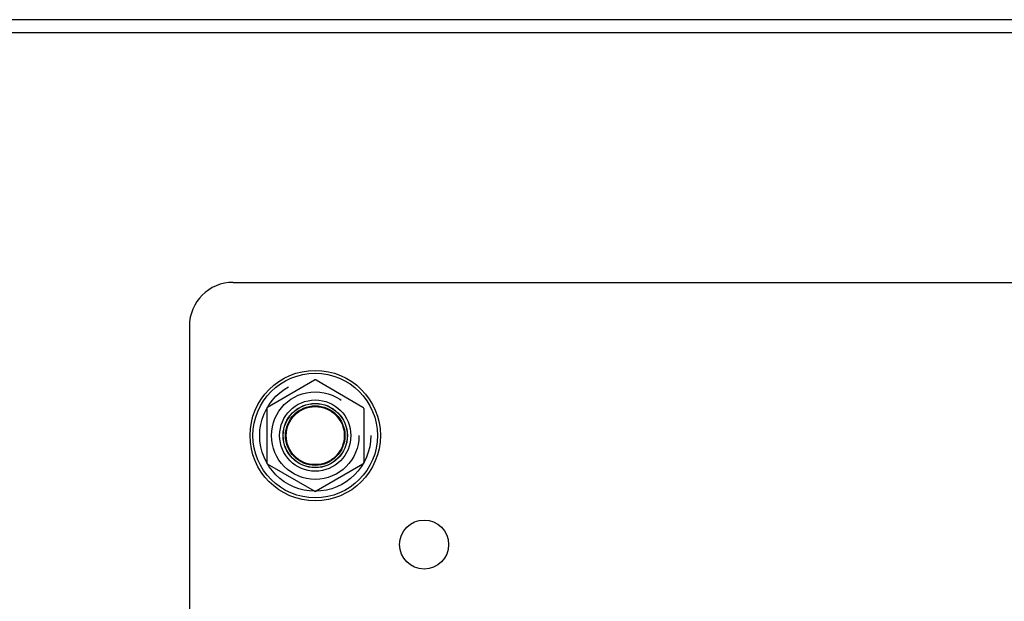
# Model space of a CAD drawing. Header units: inches. Extents: x 0 to 243, y 0 to 157.
# Tile 25 of 28: x 195.85 to 201.48, y 122.81 to 126.13. Entities that reach past the tile are written whole.
import ezdxf

# ---------------------------------------------------------------- set-up
doc = ezdxf.new("R2010")
doc.units = ezdxf.units.IN
doc.header["$LTSCALE"] = 13.357143
doc.header["$MEASUREMENT"] = 0
doc.linetypes.add('DOT', pattern=[0.2, 0.1, -0.1])
doc.linetypes.add('HIDDEN', pattern=[0.2, 0.1, -0.1])
doc.layers.get('0').update_dxf_attribs({"linetype": 'CONTINUOUS'})
doc.layers.add('DEFAULT_2', color=8, linetype='HIDDEN')
doc.layers.add('SUBPANELS', color=7, linetype='CONTINUOUS')

msp = doc.modelspace()

# ---------------------------------------------------------------- linework, layer by layer
at = {"color": 7, "linetype": 'Continuous'}
for p, q in [((212.0908, 126.1301), (195.2408, 126.1301)), ((212.0908, 126.0551), (195.2408, 126.0551)), ((197.2683, 123.9182), (197.5358, 124.0726)), ((197.5458, 124.0726), (197.8133, 123.9182)), ((197.2633, 123.9095), (197.2633, 123.6006)), ((197.8183, 123.9095), (197.8183, 123.6006)), ((197.5358, 123.4375), (197.2683, 123.5919)), ((197.8133, 123.5919), (197.5458, 123.4375))]:
    msp.add_line(p, q, dxfattribs=at)
for radius in [0.3725, 0.3558, 0.2035, 0.1835, 0.183]:
    msp.add_circle((197.5408, 123.7551), radius, dxfattribs=at)
for centre, start, end in [((197.5408, 124.0639), 60, 119.9873), ((197.2733, 123.9095), 120.0108, 179.9876), ((197.8083, 123.9095), 0, 59.988), ((197.2733, 123.6006), 180.0113, 239.988), ((197.8083, 123.6006), 300, 360), ((197.5408, 123.4462), 240.0117, 300)]:
    msp.add_arc(centre, 0.01, start, end, dxfattribs=at)
at = {"layer": 'DEFAULT_2', "color": 8, "linetype": 'HIDDEN'}
for radius in [0.3175, 0.166]:
    msp.add_circle((197.5408, 123.7551), radius, dxfattribs=at)
at = {"layer": 'DEFAULT_2', "color": 8, "linetype": 'DOT'}
msp.add_circle((197.5408, 123.7551), 0.17, dxfattribs=at)
at = {"layer": 'SUBPANELS', "color": 3, "linetype": 'Continuous'}
for p, q in [((197.0718, 124.6301), (210.2598, 124.6301)), ((196.8218, 124.3801), (196.8218, 122.6341))]:
    msp.add_line(p, q, dxfattribs=at)
at = {"layer": 'SUBPANELS', "color": 8, "linetype": 'HIDDEN'}
msp.add_circle((197.5408, 123.7551), 0.25, dxfattribs=at)
at = {"layer": 'SUBPANELS', "color": 3, "linetype": 'Continuous'}
msp.add_circle((198.163, 123.1328), 0.14, dxfattribs=at)
msp.add_arc((197.0718, 124.3801), 0.25, 90, 180, dxfattribs=at)

doc.saveas('drawing.dxf')
